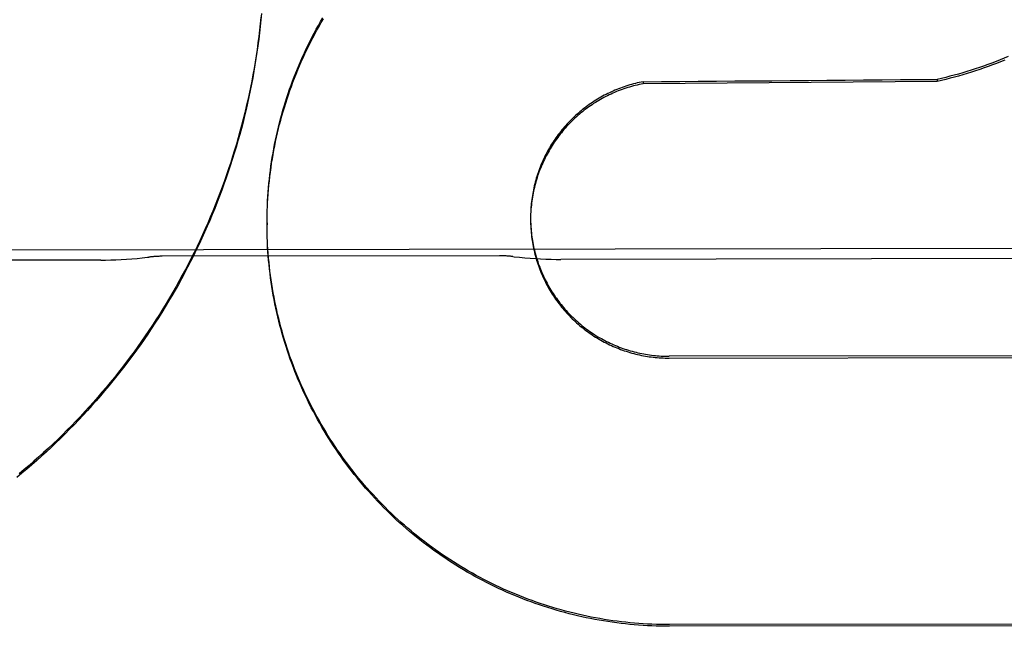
# Model space of a CAD drawing. Header units: inches. Extents: x 0 to 235, y 0 to 152.
# Tile 48 of 93: x 72.571 to 72.79, y 107.41 to 107.544. Entities that reach past the tile are written whole.
import ezdxf

# ---------------------------------------------------------------- set-up
doc = ezdxf.new("R2010")
doc.units = ezdxf.units.IN
doc.header["$LTSCALE"] = 12.9163468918
doc.header["$MEASUREMENT"] = 0
doc.linetypes.add('HIDDEN', pattern=[0.2, 0.1, -0.1])
doc.layers.add('02___PRT_ALL_AXES', color=7, linetype='CONTINUOUS')
doc.layers.add('DEFAULT_2', color=8, linetype='HIDDEN')

msp = doc.modelspace()

# ---------------------------------------------------------------- linework, layer by layer
at = {"layer": '02___PRT_ALL_AXES', "color": 8, "linetype": 'HIDDEN'}
for p, q in [((72.9218214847, 107.4937164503), (72.109322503, 107.4924300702)), ((72.5894384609, 107.4909577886), (72.4417125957, 107.4907239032)), ((72.6780740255, 107.4919186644), (72.6030741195, 107.4917999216)), ((72.8394381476, 107.4913535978), (72.6917122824, 107.4911197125))]:
    msp.add_line(p, q, dxfattribs=at)
at = {"layer": 'DEFAULT_2', "color": 8, "linetype": 'HIDDEN'}
for p, q in [((72.70996967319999, 107.5305840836), (72.7099703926, 107.5301297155)), ((72.7753387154, 107.5306535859), (72.7099703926, 107.5301297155)), ((72.7753379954, 107.5311083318), (72.7753387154, 107.5306535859)), ((72.6264537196, 107.5027013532), (72.62649860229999, 107.5040875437)), ((72.6263921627, 107.5007400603), (72.6264164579, 107.5021378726)), ((72.6264175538, 107.5017208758), (72.62645221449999, 107.5031129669)), ((72.6849761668, 107.5013787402), (72.68496612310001, 107.5005475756)), ((72.6849937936, 107.5018157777), (72.6849781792, 107.5009884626)), ((72.62637303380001, 107.499205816), (72.6263768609, 107.5001868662)), ((72.62637303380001, 107.4992058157), (72.6263737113, 107.4987778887)), ((72.6849595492, 107.5005040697), (72.6849592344, 107.5003078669)), ((72.6849592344, 107.5003078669), (72.6849609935, 107.4996655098)), ((72.6849605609, 107.5000666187), (72.6849679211, 107.4992245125)), ((72.6849677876, 107.4996292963), (72.68498117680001, 107.49878366)), ((72.6263806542, 107.4977967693), (72.6263737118, 107.4987778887)), ((72.6264268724, 107.4958350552), (72.6263972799, 107.4972600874)), ((72.62646614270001, 107.4948546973), (72.6264253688, 107.4962848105)), ((72.62651617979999, 107.4938748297), (72.62646409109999, 107.4953099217)), ((72.8458787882, 107.4697980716), (72.7157541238, 107.4695920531)), ((72.71575476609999, 107.4691863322), (72.8458794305, 107.4693923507)), ((72.84597318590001, 107.4101749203), (72.71584852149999, 107.4099689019)), ((72.8459737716, 107.4098049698), (72.7158491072, 107.4095989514))]:
    msp.add_line(p, q, dxfattribs=at)
for points in [[(72.6251270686, 107.5457572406), (72.6249961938, 107.5443213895), (72.6248515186, 107.5428868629), (72.6246930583, 107.541453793), (72.6245208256, 107.5400223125), (72.6243348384, 107.5385925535), (72.62413511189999, 107.5371646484), (72.6239216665, 107.535738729), (72.62369452, 107.5343149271), (72.6234536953, 107.5328933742), (72.6231992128, 107.531474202), (72.6229310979, 107.5300575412), (72.62264937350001, 107.5286435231), (72.6223540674, 107.5272322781), (72.62204520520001, 107.525823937), (72.62172281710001, 107.5244186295), (72.6213869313, 107.5230164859), (72.6210375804, 107.5216176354), (72.6206747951, 107.5202222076), (72.6202986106, 107.5188303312), (72.61990906, 107.5174421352), (72.6195061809, 107.5160577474), (72.6190900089, 107.5146772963), (72.6186605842, 107.5133009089), (72.6182179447, 107.5119287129), (72.617762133, 107.5105608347), (72.6172931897, 107.5091974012), (72.6168111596, 107.5078385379), (72.61631608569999, 107.5064843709), (72.61580801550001, 107.5051350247), (72.6152869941, 107.5037906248), (72.61475307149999, 107.5024512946), (72.6142062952, 107.5011171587), (72.6136467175, 107.4997883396), (72.61307438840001, 107.498464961), (72.6124893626, 107.4971471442), (72.61189169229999, 107.495835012), (72.6112814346, 107.4945286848), (72.6106586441, 107.4932282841), (72.6100233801, 107.4919339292), (72.60937569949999, 107.4906457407), (72.608715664, 107.4893638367), (72.6080433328, 107.4880883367), (72.6073587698, 107.4868193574), (72.6066620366, 107.4855570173), (72.6059531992, 107.4843014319), (72.6052323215, 107.4830527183), (72.6044994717, 107.481810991), (72.603754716, 107.4805763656), (72.60299812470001, 107.4793489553), (72.6022297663, 107.4781288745), (72.6014497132, 107.4769162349), (72.6006580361, 107.4757111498), (72.5998548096, 107.4745137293), (72.5990401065, 107.4733240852), (72.59821400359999, 107.4721423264), (72.59737657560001, 107.4709685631), (72.5965279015, 107.4698029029), (72.59566805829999, 107.4686454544), (72.59479712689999, 107.4674963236), (72.5939151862, 107.4663556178), (72.5930223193, 107.4652234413), (72.5921186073, 107.4640998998), (72.5912041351, 107.4629850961), (72.5902789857, 107.4618791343), (72.5893432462, 107.4607821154), (72.5883970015, 107.4596941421), (72.58744034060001, 107.4586153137), (72.5864733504, 107.4575457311), (72.5854961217, 107.4564854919), (72.58450874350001, 107.4554346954), (72.5835113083, 107.4543934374), (72.582503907, 107.4533618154), (72.5814866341, 107.4523399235), (72.5804595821, 107.4513278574), (72.5794228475, 107.4503257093), (72.5783765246, 107.4493335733), (72.5773207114, 107.4483515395), (72.57625550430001, 107.4473797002), (72.575181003, 107.4464181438), (72.5740973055, 107.4454669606), (72.57300451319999, 107.444526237), (72.5719027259, 107.4435960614), (72.5707920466, 107.4426765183)], [(72.625007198, 107.544911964), (72.62486429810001, 107.5434816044), (72.6247077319, 107.5420528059), (72.62453750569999, 107.5406256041), (72.62435362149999, 107.5392000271), (72.6241561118, 107.5377763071), (72.6239450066, 107.5363546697), (72.6237203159, 107.5349351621), (72.62348205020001, 107.533517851), (72.623230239, 107.5321029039), (72.622964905, 107.5306904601), (72.6226860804, 107.5292806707), (72.6223938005, 107.5278737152), (72.6220880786, 107.5264696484), (72.6217689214, 107.5250685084), (72.6214363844, 107.5236705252), (72.6210905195, 107.522275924), (72.6207313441, 107.5208847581), (72.62035888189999, 107.5194971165), (72.6199731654, 107.5181131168), (72.61957421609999, 107.5167328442), (72.6191620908, 107.5153564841), (72.6187368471, 107.5139842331), (72.61829850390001, 107.5126161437), (72.6178470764, 107.5112522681), (72.6173826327, 107.5098928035), (72.6169052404, 107.5085379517), (72.61641491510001, 107.5071877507), (72.61591166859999, 107.5058422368), (72.6153955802, 107.5045016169), (72.614866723, 107.5031660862), (72.6143251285, 107.5018357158), (72.6137708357, 107.5005106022), (72.613203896, 107.4991908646), (72.6126243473, 107.4978765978), (72.61203226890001, 107.4965679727), (72.61142774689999, 107.4952651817), (72.6108107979, 107.4939682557), (72.6101814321, 107.4926772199), (72.6095397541, 107.4913922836), (72.6088858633, 107.4901136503), (72.60821978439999, 107.4888413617), (72.6075415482, 107.4875754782), (72.6068512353, 107.4863161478), (72.6061489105, 107.485063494), (72.6054346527, 107.4838176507), (72.60470855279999, 107.4825787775), (72.6039706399, 107.481346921), (72.6032209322, 107.4801221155), (72.6024595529, 107.4789045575), (72.6016866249, 107.4776944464), (72.6009021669, 107.4764918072), (72.60010620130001, 107.4752966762), (72.5992988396, 107.4741092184), (72.59848017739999, 107.4729295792), (72.5976502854, 107.4717578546), (72.596809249, 107.4705941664), (72.5959571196, 107.4694385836), (72.59509393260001, 107.4682911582), (72.59421982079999, 107.4671520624), (72.593334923, 107.4660214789), (72.5924392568, 107.4648994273), (72.5915328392, 107.4637859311), (72.5906158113, 107.4626811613), (72.5896883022, 107.4615852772), (72.5887503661, 107.4604983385), (72.587802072, 107.4594204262), (72.5868435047, 107.4583516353), (72.5858747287, 107.4572920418), (72.5848958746, 107.4562417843), (72.58390708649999, 107.4552010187), (72.58290838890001, 107.4541697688), (72.58189979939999, 107.4531480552), (72.5808814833, 107.452136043), (72.57985359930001, 107.4511338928), (72.578816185, 107.450141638), (72.57776929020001, 107.4491593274), (72.576713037, 107.4481870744), (72.57564752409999, 107.447224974), (72.5745728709, 107.4462731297), (72.573489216, 107.4453316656), (72.5723966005, 107.4444006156), (72.5712950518, 107.4434800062)], [(72.62649860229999, 107.5040875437), (72.6265556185, 107.5050615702), (72.6266232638, 107.5060350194), (72.6267015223, 107.5070076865), (72.6267903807, 107.5079793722), (72.6268898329, 107.5089500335), (72.6269998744, 107.5099196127), (72.6271204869, 107.5108879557), (72.6272516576, 107.5118549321), (72.6273933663, 107.5128204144), (72.627545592, 107.5137842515), (72.62770832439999, 107.5147463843), (72.6278815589, 107.5157067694), (72.6280652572, 107.5166652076), (72.6282593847, 107.5176215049), (72.62846392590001, 107.5185756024), (72.6286788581, 107.5195273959), (72.62890416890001, 107.5204768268), (72.6291398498, 107.5214238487), (72.629385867, 107.5223683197), (72.6296422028, 107.523310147), (72.6299088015, 107.5242491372), (72.6301856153, 107.5251851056), (72.6304726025, 107.5261179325), (72.6307697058, 107.5270474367), (72.6310769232, 107.5279736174), (72.6313942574, 107.5288964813), (72.63172163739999, 107.529815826), (72.632058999, 107.5307314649), (72.6324063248, 107.5316433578), (72.6327635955, 107.532551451), (72.6331307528, 107.5334555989), (72.6335077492, 107.5343556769), (72.6338945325, 107.5352515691), (72.6342910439, 107.5361431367), (72.63469725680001, 107.5370303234), (72.63511315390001, 107.537913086), (72.6355386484, 107.5387912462), (72.63597365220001, 107.5396646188), (72.63641815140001, 107.5405331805), (72.6368721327, 107.5413969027), (72.6373355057, 107.5422556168), (72.6378081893, 107.5431091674), (72.6382901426, 107.5439574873), (72.6387813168, 107.5448004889)], [(72.62650065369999, 107.5036813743), (72.6265583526, 107.5046608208), (72.6266268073, 107.5056395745), (72.6267060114, 107.5066175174), (72.6267959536, 107.5075945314), (72.62689662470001, 107.5085704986), (72.6270080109, 107.5095453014), (72.6271301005, 107.5105188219), (72.62726287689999, 107.511490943), (72.6274063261, 107.512461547), (72.6275604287, 107.5134305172), (72.6277251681, 107.5143977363), (72.6279005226, 107.515363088), (72.62808647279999, 107.5163264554), (72.6282829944, 107.5172877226), (72.62849006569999, 107.5182467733), (72.6287076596, 107.5192034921), (72.628935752, 107.5201577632), (72.6291743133, 107.521109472), (72.6294233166, 107.522058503), (72.6296827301, 107.5230047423), (72.6299525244, 107.5239480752), (72.63023266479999, 107.5248883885), (72.6305231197, 107.5258255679), (72.63082385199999, 107.5267595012), (72.6311348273, 107.527690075), (72.6314560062, 107.5286171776), (72.6317873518, 107.5295406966), (72.63212882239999, 107.5304605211), (72.6324803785, 107.5313765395), (72.6328419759, 107.532288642), (72.6332135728, 107.5331967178), (72.6335951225, 107.534100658), (72.6339865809, 107.5350003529), (72.6343878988, 107.5358956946), (72.6347990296, 107.5367865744), (72.635219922, 107.5376728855), (72.6356505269, 107.5385545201), (72.6360907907, 107.5394313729), (72.6365406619, 107.540303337), (72.6370000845, 107.5411703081), (72.6374690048, 107.5420321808), (72.6379473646, 107.542888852), (72.63843510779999, 107.5437402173), (72.6389321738, 107.5445861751)], [(72.7911474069, 107.5361889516), (72.790245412, 107.5358101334), (72.7893394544, 107.535441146), (72.7884295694, 107.5350820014), (72.7875158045, 107.534732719), (72.7865983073, 107.5343933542), (72.7856772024, 107.5340639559), (72.7847526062, 107.5337445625), (72.7838246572, 107.5334352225), (72.7828934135, 107.5331359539), (72.7819589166, 107.5328467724), (72.7810213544, 107.5325677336), (72.7800809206, 107.5322988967), (72.7791376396, 107.5320402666), (72.7781915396, 107.5317918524), (72.7772428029, 107.5315537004), (72.7762916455, 107.5313258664), (72.7753379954, 107.5311083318)], [(72.7903631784, 107.5353996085), (72.7894503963, 107.535026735), (72.7885335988, 107.5346638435), (72.7876128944, 107.534310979), (72.7866883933, 107.5339681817), (72.785760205, 107.5336354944), (72.7848284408, 107.5333129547), (72.7838932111, 107.5330006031), (72.78295462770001, 107.5326984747), (72.7820128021, 107.5324066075), (72.7810678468, 107.5321250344), (72.780119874, 107.5318537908), (72.7791689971, 107.5315929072), (72.7782153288, 107.5313424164), (72.7772589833, 107.5311023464), (72.7763001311, 107.5308727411), (72.7753387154, 107.5306535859)], [(72.70996967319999, 107.5305840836), (72.7095413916, 107.5304995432), (72.7091144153, 107.53040894), (72.7086886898, 107.5303122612), (72.7082643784, 107.530209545), (72.7078416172, 107.5301008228), (72.7074204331, 107.5299861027), (72.70700084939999, 107.5298653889), (72.706583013, 107.5297387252), (72.70616707, 107.5296061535), (72.7057530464, 107.5294676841), (72.70534097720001, 107.5293233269), (72.7049309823, 107.5291731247), (72.7045231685, 107.5290171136), (72.7041176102, 107.5288553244), (72.7037143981, 107.5286877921), (72.70331359, 107.5285145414), (72.7029152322, 107.5283355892), (72.7025194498, 107.528150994), (72.7021263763, 107.5279608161), (72.70173603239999, 107.5277650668), (72.7013484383, 107.5275637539), (72.7009637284, 107.5273569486), (72.7005820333, 107.5271447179), (72.7002033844, 107.5269270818), (72.69982782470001, 107.5267040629), (72.6994554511, 107.5264757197), (72.6990863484, 107.5262421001), (72.6987205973, 107.5260032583), (72.698358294, 107.5257592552), (72.6979994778, 107.5255101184), (72.6976441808, 107.5252558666), (72.6972925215, 107.5249965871), (72.69694462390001, 107.5247323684), (72.6966005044, 107.5244632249), (72.69626018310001, 107.5241891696), (72.6959237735, 107.5239102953), (72.6955913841, 107.5236266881), (72.6952630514, 107.523338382), (72.6949388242, 107.5230454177), (72.6946187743, 107.5227478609), (72.6943029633, 107.5224457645), (72.6939914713, 107.5221392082), (72.69368439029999, 107.5218282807), (72.6933817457, 107.5215130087), (72.6930835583, 107.5211934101), (72.6927899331, 107.5208696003), (72.6925009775, 107.520541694), (72.69221670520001, 107.52020971), (72.69193713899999, 107.5198736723), (72.6916623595, 107.5195336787), (72.69139243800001, 107.5191898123), (72.691127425, 107.5188421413), (72.6908673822, 107.5184907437), (72.69061234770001, 107.5181356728), (72.6903623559, 107.5177769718), (72.69011748, 107.5174147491), (72.6898777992, 107.5170491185), (72.6896433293, 107.5166801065), (72.6894140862, 107.5163077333), (72.68919014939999, 107.515932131), (72.688971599, 107.5155534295), (72.6887584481, 107.5151716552), (72.6885507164, 107.51478684), (72.6883484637, 107.5143990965), (72.6881517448, 107.5140085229), (72.68796059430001, 107.5136151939), (72.6877750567, 107.5132191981), (72.6875951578, 107.5128205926), (72.6874209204, 107.5124194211), (72.6872523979, 107.5120158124), (72.687089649, 107.5116099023), (72.686932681, 107.5112017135), (72.686781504, 107.5107912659), (72.6866361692, 107.5103787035), (72.6864967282, 107.5099641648), (72.68636319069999, 107.5095476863), (72.6862355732, 107.5091293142), (72.6861139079, 107.5087091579), (72.685998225, 107.5082873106), (72.68588854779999, 107.5078638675), (72.68578490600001, 107.5074389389), (72.68568731, 107.5070125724), (72.6855957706, 107.5065848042), (72.6855103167, 107.5061557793), (72.68543097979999, 107.5057256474), (72.6853577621, 107.5052944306), (72.68529066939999, 107.5048621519), (72.6852297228, 107.504428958), (72.6851749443, 107.5039949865), (72.6851263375, 107.5035602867), (72.6850839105, 107.5031249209), (72.6850476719, 107.5026889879), (72.6850176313, 107.5022525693), (72.6849937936, 107.5018157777)], [(72.7099703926, 107.5301297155), (72.7095375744, 107.5300443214), (72.7091061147, 107.5299527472), (72.7086759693, 107.5298549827), (72.7082472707, 107.529751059), (72.7078201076, 107.5296409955), (72.7073945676, 107.5295248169), (72.70697073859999, 107.5294025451), (72.7065487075, 107.5292742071), (72.7061285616, 107.5291398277), (72.7057103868, 107.5289994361), (72.70529426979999, 107.5288530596), (72.7048802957, 107.5287007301), (72.70446855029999, 107.528542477), (72.7040591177, 107.5283783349), (72.70365208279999, 107.5282083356), (72.7032475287, 107.528032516), (72.7028455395, 107.5278509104), (72.7024461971, 107.5276635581), (72.7020495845, 107.5274704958), (72.7016557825, 107.527271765), (72.7012648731, 107.5270674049), (72.7008769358, 107.5268574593), (72.7004920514, 107.5266419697), (72.7001102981, 107.5264209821), (72.6997317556, 107.5261945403), (72.6993565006, 107.5259626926), (72.6989846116, 107.5257254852), (72.698616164, 107.5254829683), (72.6982512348, 107.5252351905), (72.6978898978, 107.5249822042), (72.6975322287, 107.5247240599), (72.6971782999, 107.5244608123), (72.6968281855, 107.5241925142), (72.6964819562, 107.5239192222), (72.6961396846, 107.5236409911), (72.69580144, 107.5233578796), (72.69546729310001, 107.5230699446), (72.69513731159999, 107.5227772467), (72.6948115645, 107.5224798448), (72.6944901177, 107.5221778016), (72.6941730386, 107.5218711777), (72.6938603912, 107.5215600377), (72.6935522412, 107.5212444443), (72.6932486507, 107.5209244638), (72.6929496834, 107.5206001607), (72.6926553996, 107.5202716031), (72.6923658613, 107.5199388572), (72.6920811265, 107.519601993), (72.6918012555, 107.5192610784), (72.6915263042, 107.5189161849), (72.6912563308, 107.5185673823), (72.6909913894, 107.5182147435), (72.690731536, 107.5178583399), (72.6904768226, 107.5174982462), (72.6902273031, 107.5171345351), (72.6899830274, 107.5167672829), (72.6897440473, 107.5163965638), (72.6895104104, 107.5160224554), (72.6892821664, 107.5156450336), (72.6890593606, 107.5152643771), (72.68884204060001, 107.5148805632), (72.6886302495, 107.5144936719), (72.6884240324, 107.514103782), (72.68822343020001, 107.5137109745), (72.6880284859, 107.5133153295), (72.6878392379, 107.5129169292), (72.6876557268, 107.5125158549), (72.6874779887, 107.5121121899), (72.6873060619, 107.5117060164), (72.6871399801, 107.5112974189), (72.6869797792, 107.5108864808), (72.6868254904, 107.5104732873), (72.68667714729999, 107.5100579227), (72.6865347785, 107.5096404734), (72.6863984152, 107.5092210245), (72.6862680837, 107.5087996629), (72.68614381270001, 107.508376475), (72.6860256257, 107.5079515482), (72.6859135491, 107.5075249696), (72.68580760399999, 107.5070968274), (72.6857078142, 107.5066672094), (72.6856141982, 107.5062362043), (72.6855267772, 107.5058039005), (72.6854455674, 107.5053703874), (72.6853705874, 107.5049357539), (72.6853018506, 107.5045000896), (72.6852393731, 107.5040634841), (72.6851831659, 107.5036260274), (72.6851332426, 107.5031878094), (72.6850896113, 107.5027489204), (72.6850522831, 107.5023094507), (72.68502126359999, 107.5018694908), (72.6849965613, 107.5014291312)], [(72.6263983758, 107.4968157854), (72.6263798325, 107.4982355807), (72.62637303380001, 107.499205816)], [(72.6263737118, 107.4987778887), (72.6263775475, 107.4997590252), (72.6263913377, 107.5011624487)], [(72.68496475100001, 107.5009414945), (72.6849603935, 107.5001065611), (72.6849599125, 107.4998791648)], [(72.6849812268, 107.4991921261), (72.6850007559, 107.4983430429), (72.6850266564, 107.4979027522), (72.68505887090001, 107.4974628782), (72.6850973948, 107.4970235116), (72.6851422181, 107.4965847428), (72.6851933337, 107.4961466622), (72.68525072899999, 107.4957093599), (72.6853143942, 107.495272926), (72.68538431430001, 107.4948374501), (72.6854604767, 107.4944030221), (72.6855428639, 107.4939697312), (72.6856314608, 107.493537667), (72.68572624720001, 107.4931069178), (72.6858272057, 107.4926775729), (72.6859343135, 107.4922497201), (72.6860475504, 107.4918234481), (72.6861668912, 107.4913988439), (72.6862923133, 107.4909759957), (72.686423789, 107.4905549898), (72.686561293, 107.4901359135), (72.6867047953, 107.4897188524), (72.6868542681, 107.4893038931), (72.6870096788, 107.4888911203), (72.6871709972, 107.4884806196), (72.6873381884, 107.4880724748), (72.6875112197, 107.4876667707), (72.6876900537, 107.48726359), (72.6878746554, 107.4868630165), (72.6880649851, 107.4864651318), (72.6882610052, 107.4860700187), (72.6884626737, 107.4856777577), (72.6886699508, 107.4852884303), (72.6888827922, 107.4849021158), (72.6891011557, 107.4845188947), (72.6893249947, 107.4841388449), (72.6895542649, 107.4837620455), (72.6897889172, 107.4833885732), (72.69002890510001, 107.4830185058), (72.6902741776, 107.4826519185), (72.6905246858, 107.4822888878), (72.6907803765, 107.4819294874), (72.69104119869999, 107.4815737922), (72.6913070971, 107.4812218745), (72.69157801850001, 107.4808738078), (72.6918539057, 107.4805296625), (72.6921347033, 107.4801895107), (72.6924203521, 107.4798534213), (72.69271079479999, 107.4795214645), (72.6930059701, 107.4791937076), (72.6933058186, 107.4788702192), (72.6936102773, 107.4785510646), (72.69391928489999, 107.4782363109), (72.6942327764, 107.4779260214), (72.6945506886, 107.4776202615), (72.6948729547, 107.4773190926), (72.69519950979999, 107.4770225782), (72.69553028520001, 107.4767307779), (72.6958652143, 107.4764437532), (72.6962042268, 107.4761615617), (72.6965472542, 107.4758842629), (72.6968942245, 107.4756119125), (72.69724506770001, 107.4753445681), (72.6975997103, 107.475082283), (72.6979580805, 107.4748251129), (72.69832010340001, 107.4745731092), (72.6986857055, 107.4743263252), (72.6990548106, 107.4740848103), (72.6994273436, 107.4738486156), (72.699803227, 107.4736177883), (72.7001823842, 107.4733923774), (72.7005647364, 107.4731724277), (72.7009502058, 107.4729579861), (72.701338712, 107.4727490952), (72.701730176, 107.4725457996), (72.7021245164, 107.4723481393), (72.7025216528, 107.472156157), (72.70292150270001, 107.4719698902), (72.7033239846, 107.4717893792), (72.70372901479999, 107.4716146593), (72.7041365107, 107.4714457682), (72.7045463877, 107.471282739), (72.7049585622, 107.4711256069), (72.7053729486, 107.4709744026), (72.70578946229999, 107.4708291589), (72.70620801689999, 107.4706899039), (72.70662852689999, 107.4705566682), (72.7070509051, 107.4704294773), (72.7074750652, 107.4703083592), (72.7079009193, 107.470193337), (72.7083283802, 107.4700844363), (72.7087573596, 107.4699816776), (72.70918776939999, 107.4698850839), (72.7096195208, 107.4697946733), (72.7100525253, 107.4697104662), (72.7104866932, 107.469632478), (72.7109219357, 107.4695607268), (72.7113581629, 107.4694952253), (72.7117952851, 107.469435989), (72.7122332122, 107.4693830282), (72.7126718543, 107.4693363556), (72.7131111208, 107.469295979), (72.7135509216, 107.4692619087), (72.7139911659, 107.4692341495), (72.7144317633, 107.4692127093), (72.7148726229, 107.4691975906), (72.7153136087, 107.4691887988), (72.71575476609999, 107.4691863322)], [(72.6850008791, 107.4987551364), (72.6850267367, 107.498318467), (72.6850587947, 107.4978822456), (72.6850970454, 107.497446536), (72.68514148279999, 107.4970114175), (72.6851920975, 107.4965769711), (72.68524888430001, 107.4961432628), (72.685311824, 107.4957104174), (72.6853808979, 107.4952785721), (72.6854560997, 107.4948477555), (72.685537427, 107.4944179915), (72.68562484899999, 107.4939894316), (72.6857183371, 107.4935622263), (72.68581788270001, 107.4931364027), (72.6859234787, 107.4927119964), (72.6860350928, 107.4922891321), (72.68615269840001, 107.4918679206), (72.6862762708, 107.4914484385), (72.6864057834, 107.4910307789), (72.68654121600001, 107.490615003), (72.6866825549, 107.4902011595), (72.6868297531, 107.4897893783), (72.6869827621, 107.4893797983), (72.6871415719, 107.488972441), (72.687306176, 107.4885673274), (72.6874765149, 107.4881645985), (72.6876525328, 107.4877643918), (72.68783421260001, 107.4873667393), (72.6880215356, 107.4869716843), (72.6882144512, 107.4865793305), (72.6884129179, 107.486189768), (72.6886168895, 107.485803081), (72.688826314, 107.4854193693), (72.6890411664, 107.4850386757), (72.6892614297, 107.4846610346), (72.6894870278, 107.4842865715), (72.6897178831, 107.4839154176), (72.6899539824, 107.4835475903), (72.6901953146, 107.4831831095), (72.69044179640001, 107.4828220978), (72.6906933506, 107.482464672), (72.6909499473, 107.4821108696), (72.69121155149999, 107.4817607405), (72.6914781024, 107.481414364), (72.6917495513, 107.4810718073), (72.6920258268, 107.4807331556), (72.6923068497, 107.4803985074), (72.6925925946, 107.4800678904), (72.692883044, 107.4797413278), (72.6931780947, 107.479418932), (72.69347764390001, 107.4791008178), (72.6937816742, 107.4787870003), (72.6940901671, 107.4784775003), (72.694403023, 107.4781724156), (72.6947201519, 107.4778718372), (72.69504150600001, 107.4775758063), (72.6953670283, 107.4772843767), (72.6956966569, 107.4769976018), (72.6960303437, 107.476715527), (72.6963679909, 107.4764382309), (72.6967094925, 107.4761658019), (72.6970548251, 107.4758982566), (72.6974039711, 107.4756356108), (72.6977568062, 107.4753779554), (72.6981132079, 107.4751253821), (72.69847315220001, 107.4748779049), (72.6988366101, 107.4746355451), (72.6992034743, 107.4743983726), (72.6995736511, 107.4741664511), (72.6999470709, 107.4739398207), (72.70032365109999, 107.4737185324), (72.7007033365, 107.473502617), (72.7010860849, 107.4732921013), (72.7014717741, 107.4730870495), (72.7018602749, 107.4728875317), (72.7022515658, 107.4726935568), (72.70264562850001, 107.4725051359), (72.7030423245, 107.4723223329), (72.7034415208, 107.4721452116), (72.7038431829, 107.4719737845), (72.7042472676, 107.4718080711), (72.7046536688, 107.4716481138), (72.70506229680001, 107.4714939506), (72.7054730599, 107.471345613), (72.7058858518, 107.4712031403), (72.70630062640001, 107.4710665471), (72.7067173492, 107.470935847), (72.7071358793, 107.4708110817), (72.7075560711, 107.4706922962), (72.7079779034, 107.4705794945), (72.7084013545, 107.4704726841), (72.7088262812, 107.4703718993), (72.7092525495, 107.4702771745), (72.709680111, 107.4701885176), (72.7101089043, 107.4701059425), (72.7105388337, 107.4700294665), (72.7109698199, 107.4699591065), (72.7114017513, 107.4698948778), (72.711834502, 107.4698368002), (72.71226803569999, 107.4697848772), (72.7127023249, 107.4697391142), (72.7131372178, 107.4696995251), (72.7135725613, 107.4696661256), (72.7140083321, 107.4696389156), (72.7144445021, 107.4696178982), (72.7148809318, 107.4696030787), (72.7153174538, 107.4695944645), (72.7157541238, 107.4695920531)], [(72.71584852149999, 107.4099689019), (72.7148741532, 107.409972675), (72.7138999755, 107.4099870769), (72.7129259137, 107.4100121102), (72.7119521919, 107.4100477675), (72.7109789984, 107.410094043), (72.7100063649, 107.4101509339), (72.7090343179, 107.4102184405), (72.7080630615, 107.4102965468), (72.7070927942, 107.4103852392), (72.70612355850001, 107.4104845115), (72.7051554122, 107.4105943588), (72.70418850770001, 107.410714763), (72.7032229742, 107.4108457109), (72.70225893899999, 107.4109871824), (72.7012965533, 107.4111391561), (72.70033587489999, 107.4113016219), (72.6993769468, 107.4114745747), (72.6984199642, 107.4116579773), (72.6974651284, 107.4118517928), (72.6965124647, 107.412056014), (72.6955620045, 107.4122706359), (72.694613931, 107.4124956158), (72.6936684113, 107.4127309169), (72.69272552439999, 107.4129765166), (72.6917853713, 107.4132323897), (72.6908480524, 107.4134985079), (72.6899136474, 107.4137748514), (72.6889823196, 107.4140613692), (72.6880542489, 107.4143580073), (72.6871294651, 107.4146647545), (72.6862079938, 107.4149816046), (72.685290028, 107.4153084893), (72.6843757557, 107.415645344), (72.6834652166, 107.4159921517), (72.6825584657, 107.4163488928), (72.68165564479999, 107.4167155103), (72.6807568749, 107.4170919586), (72.6798622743, 107.4174781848), (72.6789719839, 107.4178741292), (72.6780860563, 107.4182797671), (72.6772045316, 107.418695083), (72.6763275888, 107.4191199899), (72.67545541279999, 107.4195544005), (72.6745880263, 107.4199983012), (72.6737254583, 107.4204516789), (72.6728678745, 107.4209144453), (72.67201542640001, 107.4213865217), (72.67116818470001, 107.4218678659), (72.6703262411, 107.4223584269), (72.6694896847, 107.4228581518), (72.6686585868, 107.4233670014), (72.6678330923, 107.4238848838), (72.6670133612, 107.4244117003), (72.6661994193, 107.4249474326), (72.6653912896, 107.4254920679), (72.6645891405, 107.4260454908), (72.6637931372, 107.4266075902), (72.6630033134, 107.4271783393), (72.6622197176, 107.4277577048), (72.6614424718, 107.4283455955), (72.6606716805, 107.4289419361), (72.6599074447, 107.4295466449), (72.6591498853, 107.4301596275), (72.6583990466, 107.4307808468), (72.6576549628, 107.4314102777), (72.6569177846, 107.4320477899), (72.6561876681, 107.4326932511), (72.6554646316, 107.4333466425), (72.65474870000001, 107.4340079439), (72.65404001, 107.4346770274), (72.6533386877, 107.4353537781), (72.65264479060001, 107.4360381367), (72.6519583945, 107.4367300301), (72.6512795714, 107.4374293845), (72.65060837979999, 107.4381361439), (72.6499449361, 107.438850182), (72.6492893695, 107.4395713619), (72.6486417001, 107.4402996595), (72.64800194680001, 107.4410350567), (72.6473702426, 107.4417773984), (72.646746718, 107.4425265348), (72.6461313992, 107.4432824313), (72.6455243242, 107.444045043), (72.6449255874, 107.4448142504), (72.64433527, 107.4455899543), (72.6437534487, 107.4463720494), (72.64318021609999, 107.4471604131), (72.6426156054, 107.4479549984), (72.642059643, 107.4487557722), (72.641512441, 107.4495625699), (72.64097411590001, 107.4503752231), (72.6404446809, 107.4511937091), (72.6399241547, 107.4520180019), (72.6394126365, 107.4528479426), (72.6389102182, 107.4536833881), (72.6384169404, 107.4545242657), (72.6379328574, 107.4553704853), (72.6374580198, 107.4562219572), (72.6369924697, 107.4570786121), (72.6365362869, 107.457940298), (72.6360895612, 107.4588068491), (72.63565230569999, 107.4596782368), (72.6352245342, 107.4605544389), (72.634806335, 107.461435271), (72.6343977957, 107.4623205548), (72.63399893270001, 107.46321025), (72.6336097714, 107.4641043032), (72.6332303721, 107.4650025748), (72.63286078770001, 107.4659049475), (72.6325010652, 107.4668113), (72.6321512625, 107.4677214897), (72.6318113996, 107.4686354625), (72.6314814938, 107.4695531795), (72.63116161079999, 107.4704744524), (72.6308518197, 107.4713990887), (72.6305521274, 107.4723270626), (72.63026254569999, 107.4732583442), (72.6299831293, 107.474192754), (72.6297139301, 107.4751301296), (72.6294549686, 107.4760703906), (72.629206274, 107.4770134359), (72.6289678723, 107.4779591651), (72.6287397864, 107.4789075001), (72.6285220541, 107.4798582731), (72.6283147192, 107.4808113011), (72.6281177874, 107.4817665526), (72.62793126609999, 107.4827240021), (72.6277551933, 107.4836834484), (72.6275896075, 107.4846446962), (72.6274345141, 107.4856077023), (72.62728992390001, 107.4865724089), (72.627155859, 107.4875386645), (72.6270323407, 107.4885063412), (72.6269193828, 107.4894753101), (72.62681700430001, 107.4904454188), (72.6267252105, 107.4914166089), (72.6266440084, 107.4923888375), (72.62657341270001, 107.4933619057), (72.6265134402, 107.4943356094)], [(72.7158491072, 107.4095989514), (72.7148677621, 107.4096027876), (72.7138866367, 107.4096173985), (72.71290567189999, 107.4096427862), (72.7119250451, 107.4096789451), (72.71094487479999, 107.4097258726), (72.7099652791, 107.4097835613), (72.7089863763, 107.409852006), (72.7080082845, 107.4099311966), (72.7070311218, 107.4100211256), (72.7060550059, 107.41012178), (72.70508005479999, 107.4102331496), (72.7041063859, 107.4103552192), (72.70313411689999, 107.4104879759), (72.7021633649, 107.4106314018), (72.7011942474, 107.4107854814), (72.7002268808, 107.4109501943), (72.6992613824, 107.4111255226), (72.6982978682, 107.411311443), (72.6973364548, 107.4115079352), (72.6963772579, 107.4117149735), (72.6954203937, 107.4119325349), (72.6944659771, 107.4121605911), (72.6935141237, 107.4123991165), (72.692564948, 107.4126480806), (72.6916185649, 107.412907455), (72.6906750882, 107.4131772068), (72.6897346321, 107.4134573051), (72.6887973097, 107.4137477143), (72.6878632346, 107.4140484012), (72.68693251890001, 107.4143593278), (72.68600527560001, 107.4146804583), (72.6850816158, 107.4150117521), (72.6841616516, 107.4153531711), (72.68324549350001, 107.4157046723), (72.6823332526, 107.4160662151), (72.68142503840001, 107.4164377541), (72.680520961, 107.4168192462), (72.67962112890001, 107.4172106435), (72.6787256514, 107.4176119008), (72.6778346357, 107.4180229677), (72.67694819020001, 107.4184437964), (72.676066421, 107.4188743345), (72.6751894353, 107.4193145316), (72.6743173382, 107.419764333), (72.6734502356, 107.4202236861), (72.6725882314, 107.4206925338), (72.6717314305, 107.4211708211), (72.6708799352, 107.4216584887), (72.6700338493, 107.4221554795), (72.669193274, 107.4226617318), (72.6683583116, 107.4231771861), (72.6675290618, 107.4237017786), (72.6667056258, 107.4242354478), (72.6658881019, 107.4247781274), (72.6650765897, 107.4253297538), (72.6642711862, 107.4258902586), (72.6634719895, 107.426459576), (72.662679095, 107.4270376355), (72.66189259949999, 107.4276243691), (72.66111259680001, 107.4282197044), (72.6603391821, 107.428823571), (72.6595724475, 107.4294358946), (72.65881248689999, 107.4300566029), (72.6580593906, 107.4306856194), (72.6573132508, 107.4313228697), (72.6565741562, 107.4319682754), (72.65584219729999, 107.4326217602), (72.65511746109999, 107.4332832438), (72.6544000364, 107.4339526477), (72.6536900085, 107.4346298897), (72.6529874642, 107.4353148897), (72.6522924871, 107.4360075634), (72.6516051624, 107.4367078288), (72.6509255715, 107.4374155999), (72.65025379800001, 107.4381307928), (72.6495899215, 107.4388533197), (72.6489340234, 107.4395830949), (72.6482861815, 107.4403200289), (72.6476464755, 107.4410640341), (72.6470149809, 107.4418150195), (72.64639177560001, 107.4425728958), (72.64577693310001, 107.4433375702), (72.6451705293, 107.4441089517), (72.6445726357, 107.444886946), (72.6439833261, 107.4456714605), (72.6434026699, 107.4464623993), (72.6428307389, 107.447259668), (72.6422676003, 107.4480631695), (72.6417133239, 107.4488728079), (72.6411679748, 107.4496884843), (72.6406316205, 107.4505101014), (72.6401043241, 107.4513375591), (72.6395861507, 107.4521707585), (72.63907716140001, 107.4530095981), (72.6385774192, 107.4538539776), (72.6380869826, 107.4547037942), (72.63760591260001, 107.4555589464), (72.6371342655, 107.45641933), (72.63667209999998, 107.457284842), (72.63621947, 107.4581553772), (72.6357764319, 107.4590308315), (72.6353430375, 107.4599110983), (72.6349193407, 107.4607960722), (72.634505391, 107.4616856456), (72.63410124, 107.4625797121), (72.63370693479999, 107.4634781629), (72.6333225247, 107.4643808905), (72.6329480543, 107.465287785), (72.6325835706, 107.466198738), (72.6322291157, 107.4671136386), (72.6318847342, 107.4680323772), (72.6315504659, 107.4689548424), (72.631226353, 107.4698809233), (72.6309124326, 107.4708105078), (72.6306087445, 107.4717434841), (72.6303153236, 107.4726797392), (72.6300322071, 107.4736191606), (72.6297594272, 107.4745616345), (72.6294970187, 107.4755070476), (72.62924501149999, 107.4764552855), (72.6290034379, 107.477406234), (72.628772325, 107.4783597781), (72.62855170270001, 107.4793158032), (72.6283415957, 107.4802741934), (72.6281420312, 107.4812348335), (72.6279530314, 107.4821976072), (72.6277746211, 107.4831623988), (72.6276068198, 107.4841290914), (72.6274496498, 107.4850975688), (72.62730312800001, 107.4860677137), (72.627167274, 107.4870394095), (72.6270421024, 107.4880125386), (72.6269276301, 107.4889869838), (72.6268238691, 107.4899626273), (72.6267308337, 107.4909393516), (72.6266485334, 107.4919170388), (72.62657697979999, 107.4928955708), (72.62651617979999, 107.4938748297)], [(72.5894374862, 107.490957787), (72.5904912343, 107.4909658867), (72.5916401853, 107.4909892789), (72.5927960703, 107.4910279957), (72.5939581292, 107.4910821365), (72.5951257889, 107.4911517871), (72.5962984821, 107.4912370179), (72.5974756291, 107.4913378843), (72.5986566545, 107.4914544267), (72.5998409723, 107.4915866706), (72.6001086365, 107.4916186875)], [(72.6810400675, 107.4917468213), (72.68130864, 107.4917155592), (72.6824932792, 107.4915870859), (72.68367457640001, 107.4914743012), (72.68485194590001, 107.4913771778), (72.68602481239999, 107.4912956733), (72.6871925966, 107.4912297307), (72.6883547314, 107.4911792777), (72.6895106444, 107.4911442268), (72.69065957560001, 107.491124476), (72.6917132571, 107.491119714)]]:
    msp.add_lwpolyline(points, dxfattribs=at)
for centre, start, end in [((72.6031137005, 107.4667999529), 90.09071283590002, 96.90415722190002), ((72.67811360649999, 107.4669186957), 83.2772684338, 90.09071283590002)]:
    msp.add_arc(centre, 0.025, start, end, dxfattribs=at)
msp.add_ellipse((30.1058146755, 107.2820830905), major_axis=(828.9975688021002, 6.6436959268), ratio=0.0001122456, start_param=-1.5193822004, end_param=-1.5193032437, dxfattribs=at)

doc.saveas('drawing.dxf')
